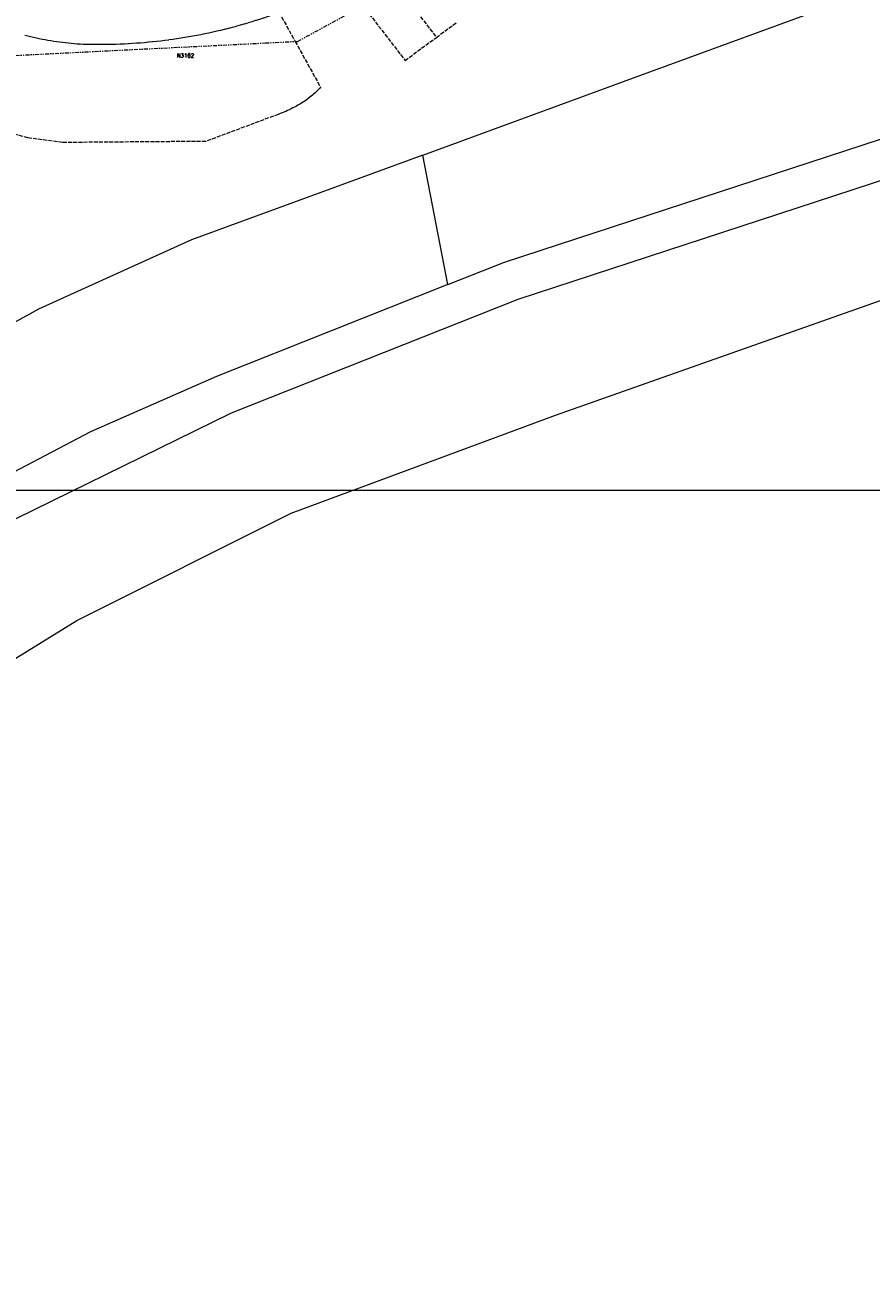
# Model space of a CAD drawing. Header units: metres. Extents: x 106308 to 107308, y 445607 to 446552.
# Tile 8 of 21: x 106744 to 106958, y 445607 to 445922. Entities that reach past the tile are written whole.
import ezdxf
from ezdxf.enums import TextEntityAlignment as Align

# ---------------------------------------------------------------- set-up
doc = ezdxf.new("R2010")
doc.units = ezdxf.units.M
doc.header["$MEASUREMENT"] = 0
doc.linetypes.add('DASH', pattern=[1.3, 1, -0.3])
doc.linetypes.add('DASHDOTDOT', pattern=[2.5, 1, -0.3, 0.3, -0.3, 0.3, -0.3])
for name, color, linetype, lineweight in [('Administratief', 62, 'DASHDOTDOT', 0), ('Definitief', 62, 'Continuous', 0), ('perceelnummer', 62, 'Continuous', 0), ('Voorlopig', 62, 'DASH', 0)]:
    doc.layers.add(name, color=color, linetype=linetype, lineweight=lineweight)
doc.styles.get("Standard").update_dxf_attribs({"font": 'romans.shx'})

msp = doc.modelspace()

# ---------------------------------------------------------------- linework, layer by layer
at = {"linetype": 'Continuous', "lineweight": 0, "flags": 128}
msp.add_lwpolyline([(107294.765, 445804.217), (106441.121, 445804.217), (106441.121, 446395.971), (107294.765, 446395.971)], close=True, dxfattribs=at)
msp.add_lwpolyline([(107294.765, 445804.217), (106441.121, 445804.217), (106441.121, 446395.971), (107294.765, 446395.971)], close=True, dxfattribs=at)
at = {"layer": 'Administratief'}
msp.add_line((106804.548, 445917.421), (106812.095, 445917.796), dxfattribs=at)
for points in [[(106713.414, 445936.282), (106728.896, 445913.659), (106804.548, 445917.421)], [(106812.095, 445917.796), (106812.694, 445917.826), (106829.227, 445926.824)]]:
    msp.add_lwpolyline(points, dxfattribs=at)
at = {"layer": 'Definitief'}
for q in [(106844.412, 445889.054), (106792.195, 445833.097)]:
    msp.add_line((106850.693, 445856.312), q, dxfattribs=at)
at = {"layer": 'Definitief', "flags": 128}
for points in [[(107169.092, 446231.689), (107178.067, 446220.086), (107192.545, 446193.042), (107197.889, 446174.613), (107206.834, 446144.771), (107211.379, 446114.849), (107209.925, 446084.818), (107205.472, 446054.732), (107193.232, 446024.453), (107179.011, 445999.729), (107159.865, 445976.218), (107139.164, 445954.403), (107114.14, 445937.307), (107084.559, 445925.224), (107071.963, 445918.501), (107050.963, 445910.993), (106986.067, 445891.082), (106868.399, 445852.58), (106795.884, 445823.803), (106741.48, 445797.096), (106667.846, 445753.831), (106590.92, 445707.89), (106497.138, 445648.449), (106427.776, 445606.815)], [(106850.693, 445856.312), (106864.997, 445861.988), (106983.045, 445900.615), (107047.811, 445920.486), (107067.904, 445927.67), (107080.303, 445934.287), (107109.376, 445946.162), (107132.644, 445962.059), (107152.35, 445982.827), (107170.746, 446005.416), (107184.219, 446028.84), (107195.754, 446057.375), (107199.961, 446085.794), (107201.342, 446114.335), (107197.053, 446142.574), (107188.297, 446171.785), (107183.233, 446189.249), (107169.646, 446214.629), (107164.12, 446221.773)], [(106844.412, 445889.054), (106901.741, 445910.082), (106949.761, 445927.669), (106951.172, 445928.543), (106953.687, 445929.626)], [(106844.412, 445889.054), (106785.91, 445867.595), (106747.153, 445850.061), (106740.924, 445846.631)], [(106709.43, 445742.12), (106756.9, 445771.37), (106811.1, 445798.54), (106877.91, 445823.29), (107000, 445866.356)], [(106792.195, 445833.097), (106760.327, 445819.06), (106729.329, 445802.795), (106699.347, 445784.752), (106622.613, 445739.517), (106588.152, 445717.671), (106569.963, 445746.858)]]:
    msp.add_lwpolyline(points, dxfattribs=at)
at = {"layer": 'Voorlopig'}
msp.add_line((106847.805, 445918.839), (106853.033, 445922.688), dxfattribs=at)
for points in [[(106833.214, 445937.758), (106834.975, 445935.468), (106833.847, 445934.597), (106835.109, 445932.962), (106837.365, 445934.703), (106838.565, 445933.147), (106837.437, 445932.277), (106847.805, 445918.839)], [(106791.278, 445920.236), (106792.28, 445920.463), (106793.28, 445920.697), (106794.278, 445920.94), (106795.275, 445921.19), (106796.269, 445921.448), (106797.262, 445921.714), (106798.252, 445921.987), (106799.24, 445922.268), (106800.226, 445922.557), (106801.21, 445922.854), (106802.191, 445923.158), (106803.17, 445923.469), (106804.147, 445923.788), (106805.121, 445924.115), (106806.092, 445924.449), (106807.061, 445924.791), (106808.027, 445925.141), (106812.095, 445917.796)], [(106829.227, 445926.824), (106839.884, 445913.01), (106847.805, 445918.839)], [(106743.748, 445919.41), (106744.47, 445919.223), (106745.193, 445919.044), (106745.918, 445918.872), (106746.645, 445918.708)], [(106746.645, 445918.708), (106747.374, 445918.552), (106748.104, 445918.404), (106748.836, 445918.263), (106749.569, 445918.131), (106750.304, 445918.006), (106751.04, 445917.889), (106751.777, 445917.78), (106752.516, 445917.679), (106753.255, 445917.585), (106753.995, 445917.5), (106754.736, 445917.422), (106755.478, 445917.352), (106756.221, 445917.291), (106756.964, 445917.237), (106757.708, 445917.191), (106758.452, 445917.153), (106759.197, 445917.122), (106759.942, 445917.1), (106760.687, 445917.086), (106761.714, 445917.076), (106762.742, 445917.074), (106763.769, 445917.08), (106764.796, 445917.093), (106765.823, 445917.115), (106766.85, 445917.145), (106767.877, 445917.182), (106768.904, 445917.228), (106769.93, 445917.282), (106770.955, 445917.343), (106771.98, 445917.413), (106773.005, 445917.49), (106774.028, 445917.575), (106775.052, 445917.669), (106776.074, 445917.77), (106777.096, 445917.879), (106778.116, 445917.996), (106779.136, 445918.121), (106780.155, 445918.254), (106781.172, 445918.395), (106782.189, 445918.544), (106783.204, 445918.7), (106784.219, 445918.865), (106785.231, 445919.037), (106786.243, 445919.217), (106787.253, 445919.405), (106788.261, 445919.601), (106789.269, 445919.805), (106790.274, 445920.016), (106791.278, 445920.236)], [(106812.095, 445917.796), (106818.503, 445906.225), (106818.286, 445905.975), (106818.065, 445905.73), (106817.837, 445905.49), (106817.604, 445905.256), (106817.366, 445905.026), (106817.066, 445904.749), (106816.761, 445904.477), (106816.451, 445904.21), (106816.137, 445903.949), (106815.818, 445903.693), (106815.495, 445903.443), (106815.167, 445903.198), (106814.836, 445902.959), (106814.5, 445902.726), (106814.16, 445902.499), (106813.816, 445902.277), (106813.469, 445902.062), (106813.118, 445901.853), (106812.763, 445901.65), (106812.405, 445901.453), (106811.96, 445901.217), (106811.512, 445900.987), (106811.061, 445900.763), (106810.607, 445900.545), (106810.15, 445900.334), (106809.69, 445900.128), (106809.227, 445899.929), (106808.762, 445899.736), (106808.295, 445899.549), (106807.824, 445899.369), (106789.481, 445892.527), (106753.251, 445892.24), (106744.51, 445893.424), (106720.03, 445900.273)]]:
    msp.add_lwpolyline(points, dxfattribs=at)

# ---------------------------------------------------------------- texts
at = {"layer": 'perceelnummer', "linetype": 'Continuous', "lineweight": 0}
msp.add_text('N3162', height=1, dxfattribs=at).set_placement((106782.157, 445914.735), align=Align.TOP_LEFT)

doc.saveas('drawing.dxf')
